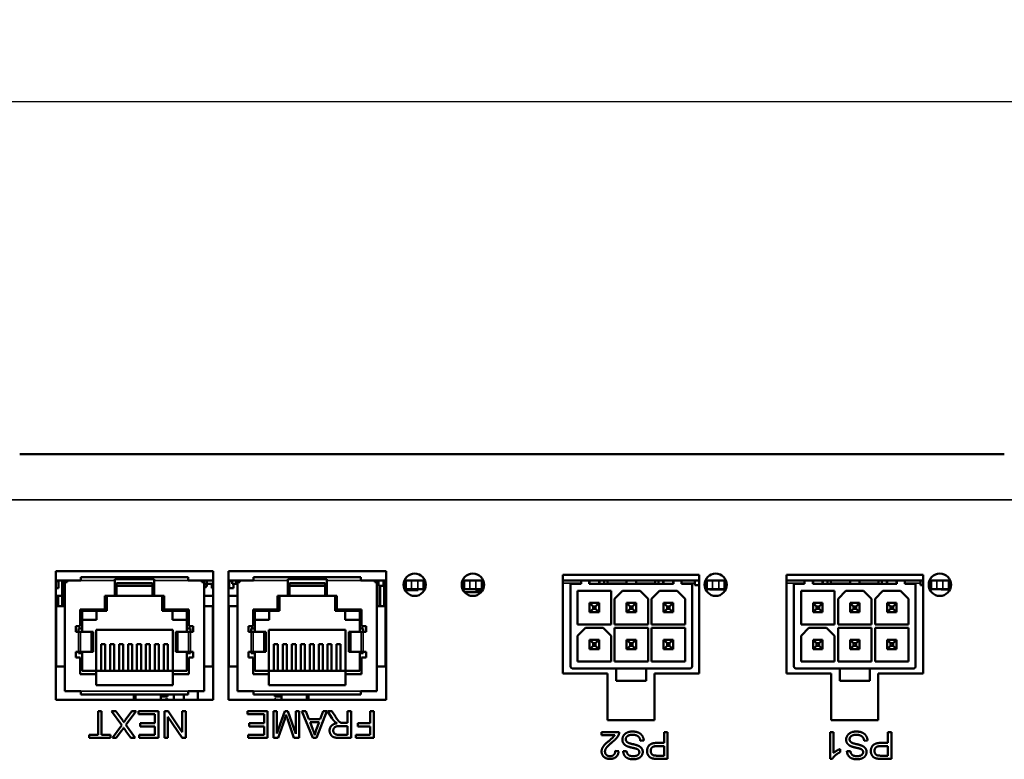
# Model space of a CAD drawing. Header units: inches. Extents: x 1.9 to 64.4, y 1.6 to 69.2.
# Tile 15 of 256: x 51.9 to 56.3, y 9.6 to 12.9. Entities that reach past the tile are written whole.
import ezdxf

# ---------------------------------------------------------------- set-up
doc = ezdxf.new("R2010")
doc.units = ezdxf.units.IN
doc.header["$MEASUREMENT"] = 0
for name, color, linetype, lineweight in [('Dimension (ANSI)', 7, 'Continuous', 25), ('Visible (ANSI)', 7, 'Continuous', 50), ('Visible Narrow (ANSI)', 7, 'Continuous', 35)]:
    doc.layers.add(name, color=color, linetype=linetype, lineweight=lineweight)
doc.styles.add('Note Text (ANSI)', font='tahoma.ttf')
doc.dimstyles.new('Default (ANSI)', dxfattribs={"dimtxt": 0.5, "dimasz": 0.098425, "dimexe": 0.125, "dimexo": 0.0625, "dimgap": 0.031496, "dimtad": 0, "dimtih": 1, "dimtoh": 1, "dimrnd": 1e-08, "dimzin": 4, "dimdsep": 46, "dimtxsty": 'Note Text (ANSI)', "dimcen": 0.09, "dimdle": 0.393701, "dimclrd": 256, "dimclre": 256, "dimclrt": 256, "dimadec": 0, "dimazin": 1, "dimtfac": 1, "dimtofl": 0, "dimtmove": 0, "dimatfit": 3, "dimfxl": 1, "dimtolj": 1, "dimtzin": 4, "dimlwd": -1, "dimlwe": -1, "dimarcsym": 0})

# ---------------------------------------------------------------- blocks, each defined once
blk = doc.blocks.new('*D12')
at = {"layer": 'Defpoints', "color": 0}
for p in [(58.875, 12.5238), (21.685, 10.949), (58.875, 10.949)]:
    blk.add_point(p, dxfattribs=at)
at = {"layer": 'Dimension (ANSI)'}
for p, q in [((21.685, 11.0115), (21.685, 12.6488)), ((58.875, 11.0115), (58.875, 12.6488)), ((21.7834, 12.5238), (38.2121, 12.5238)), ((58.7766, 12.5238), (42.3479, 12.5238))]:
    blk.add_line(p, q, dxfattribs=at)
for points in [[(21.7834, 12.5403), (21.7834, 12.5074), (21.685, 12.5238)], [(58.7766, 12.5403), (58.7766, 12.5074), (58.875, 12.5238)]]:
    blk.add_solid(points, dxfattribs=at)
at = {"layer": 'Dimension (ANSI)', "insert": (38.2435, 12.8509), "char_height": 0.5, "attachment_point": 1, "style": 'Note Text (ANSI)'}
blk.add_mtext('\\A1;37.19 [944.6]', dxfattribs=at)

msp = doc.modelspace()

# ---------------------------------------------------------------- linework, layer by layer
at = {"layer": 'Visible (ANSI)'}
for p, q in [((51.8529, 10.949), (51.8527, 10.949)), ((51.8532, 10.949), (51.8529, 10.949)), ((51.8532, 10.949), (56.2527, 10.949)), ((52.0138, 10.426), (52.7178, 10.426)), ((52.0138, 9.8509), (52.0138, 10.426)), ((52.0643, 10.385), (52.0138, 10.385)), ((52.0259, 10.385), (52.0259, 10.3808)), ((52.0419, 10.385), (52.0419, 10.316)), ((52.0421, 10.27), (52.0421, 10.385)), ((52.0504, 10.385), (52.0504, 10.361)), ((52.0545, 10.3775), (52.0545, 10.385)), ((52.1258, 10.385), (52.0643, 10.385)), ((52.0643, 10.3775), (52.0643, 10.385)), ((52.1258, 10.385), (52.1258, 10.3998)), ((52.1258, 10.3998), (52.6058, 10.3998)), ((52.2783, 10.385), (52.2783, 10.39)), ((52.2783, 10.39), (52.4533, 10.39)), ((52.2783, 10.385), (52.2783, 10.315)), ((52.4533, 10.385), (52.4533, 10.39)), ((52.4533, 10.315), (52.4533, 10.385)), ((52.6058, 10.385), (52.6058, 10.3998)), ((52.6673, 10.385), (52.6058, 10.385)), ((52.7178, 10.385), (52.6673, 10.385)), ((52.6673, 10.3775), (52.6673, 10.385)), ((52.6771, 10.385), (52.6771, 10.3775)), ((52.6883, 10.385), (52.6883, 10.369)), ((52.7178, 10.426), (52.7178, 9.8509)), ((52.7858, 10.426), (53.4898, 10.426)), ((52.7858, 9.8509), (52.7858, 10.426)), ((52.8363, 10.385), (52.7858, 10.385)), ((52.7882, 10.3808), (52.7882, 10.385)), ((52.8029, 10.385), (52.8029, 10.369)), ((52.8198, 10.385), (52.8198, 10.369)), ((52.8265, 10.3775), (52.8265, 10.385)), ((52.8978, 10.385), (52.8363, 10.385)), ((52.8363, 10.3775), (52.8363, 10.385)), ((52.8978, 10.385), (52.8978, 10.3998)), ((52.8978, 10.3998), (53.3778, 10.3998)), ((53.0503, 10.385), (53.0503, 10.39)), ((53.0503, 10.39), (53.2253, 10.39)), ((53.0503, 10.385), (53.0503, 10.315)), ((53.2253, 10.385), (53.2253, 10.39)), ((53.2253, 10.315), (53.2253, 10.385)), ((53.3778, 10.385), (53.3778, 10.3998)), ((53.4393, 10.385), (53.3778, 10.385)), ((53.4898, 10.385), (53.4393, 10.385)), ((53.4393, 10.3775), (53.4393, 10.385)), ((53.4491, 10.385), (53.4491, 10.3775)), ((53.4561, 10.385), (53.4561, 10.361)), ((53.4781, 10.385), (53.4781, 10.361)), ((53.4818, 10.27), (53.4818, 10.385)), ((53.4834, 10.385), (53.4834, 10.369)), ((53.4898, 10.426), (53.4898, 9.8509)), ((53.5787, 10.385), (53.5719, 10.385)), ((53.5785, 10.3457), (53.5785, 10.385)), ((53.5787, 10.385), (53.6041, 10.385)), ((53.6041, 10.385), (53.6317, 10.385)), ((53.657, 10.385), (53.6317, 10.385)), ((53.6638, 10.385), (53.657, 10.385)), ((53.6572, 10.3457), (53.6572, 10.385)), ((53.8385, 10.385), (53.8319, 10.385)), ((53.8385, 10.385), (53.8641, 10.385)), ((53.8385, 10.3457), (53.8385, 10.385)), ((53.8641, 10.385), (53.8917, 10.385)), ((53.9172, 10.385), (53.8917, 10.385)), ((53.9238, 10.385), (53.9172, 10.385)), ((53.9172, 10.3457), (53.9172, 10.385)), ((54.2796, 9.9692), (54.2796, 10.4092)), ((54.2796, 10.4092), (54.8896, 10.4092)), ((54.3615, 10.385), (54.2796, 10.385)), ((54.3615, 10.385), (54.3979, 10.385)), ((54.3615, 10.3693), (54.3615, 10.385)), ((54.7739, 10.385), (54.3979, 10.385)), ((54.3979, 10.3693), (54.3979, 10.385)), ((54.3995, 10.3693), (54.3995, 10.385)), ((54.4415, 10.3693), (54.4415, 10.385)), ((54.4432, 10.3693), (54.4432, 10.385)), ((54.4645, 10.385), (54.4645, 10.3693)), ((54.4796, 10.3693), (54.4796, 10.385)), ((54.5649, 10.3693), (54.5649, 10.385)), ((54.6069, 10.3693), (54.6069, 10.385)), ((54.6922, 10.3693), (54.6922, 10.385)), ((54.7072, 10.385), (54.7072, 10.3693)), ((54.7286, 10.3693), (54.7286, 10.385)), ((54.7302, 10.385), (54.7302, 10.3693)), ((54.7722, 10.3693), (54.7722, 10.385)), ((54.7739, 10.385), (54.7739, 10.3693)), ((54.7739, 10.385), (54.8103, 10.385)), ((54.8896, 10.385), (54.8103, 10.385)), ((54.8103, 10.385), (54.8103, 10.3693)), ((54.8692, 10.385), (54.8692, 10.363)), ((54.8896, 10.4092), (54.8896, 9.9692)), ((54.9236, 10.385), (54.9169, 10.385)), ((54.9235, 10.3457), (54.9235, 10.385)), ((54.9236, 10.385), (54.9491, 10.385)), ((54.9491, 10.385), (54.9767, 10.385)), ((55.0021, 10.385), (54.9767, 10.385)), ((55.0088, 10.385), (55.0021, 10.385)), ((55.0022, 10.3457), (55.0022, 10.385)), ((55.2796, 9.9692), (55.2796, 10.4092)), ((55.2796, 10.4092), (55.8896, 10.4092)), ((55.36, 10.385), (55.2796, 10.385)), ((55.36, 10.385), (55.3964, 10.385)), ((55.36, 10.3693), (55.36, 10.385)), ((55.7724, 10.385), (55.3964, 10.385)), ((55.3964, 10.3693), (55.3964, 10.385)), ((55.3981, 10.3693), (55.3981, 10.385)), ((55.4401, 10.3693), (55.4401, 10.385)), ((55.4417, 10.3693), (55.4417, 10.385)), ((55.4631, 10.385), (55.4631, 10.3693)), ((55.4781, 10.3693), (55.4781, 10.385)), ((55.5634, 10.3693), (55.5634, 10.385)), ((55.6054, 10.3693), (55.6054, 10.385)), ((55.6907, 10.3693), (55.6907, 10.385)), ((55.7058, 10.385), (55.7058, 10.3693)), ((55.7271, 10.3693), (55.7271, 10.385)), ((55.7288, 10.385), (55.7288, 10.3693)), ((55.7708, 10.3693), (55.7708, 10.385)), ((55.7724, 10.385), (55.7724, 10.3693)), ((55.7724, 10.385), (55.8088, 10.385)), ((55.8896, 10.385), (55.8088, 10.385)), ((55.8088, 10.385), (55.8088, 10.3693)), ((55.8784, 10.385), (55.8784, 10.363)), ((55.8896, 10.4092), (55.8896, 9.9692)), ((55.9256, 10.385), (55.9189, 10.385)), ((55.9255, 10.3457), (55.9255, 10.385)), ((55.9256, 10.385), (55.9511, 10.385)), ((55.9511, 10.385), (55.9787, 10.385)), ((56.0041, 10.385), (55.9787, 10.385)), ((56.0108, 10.385), (56.0041, 10.385)), ((56.0042, 10.3457), (56.0042, 10.385)), ((52.0138, 10.3808), (52.0259, 10.3808)), ((52.0259, 10.3505), (52.0138, 10.3505)), ((52.0259, 10.3808), (52.0259, 10.3505)), ((52.0421, 10.37), (52.0451, 10.37)), ((52.0451, 10.37), (52.0504, 10.37)), ((52.0451, 10.27), (52.0451, 10.37)), ((52.0504, 10.361), (52.0545, 10.361)), ((52.0643, 10.3775), (52.0545, 10.3775)), ((52.0545, 9.89), (52.0545, 10.3775)), ((52.2858, 10.3721), (52.2858, 10.315)), ((52.2858, 10.3721), (52.4458, 10.3721)), ((52.2858, 10.36), (52.4458, 10.36)), ((52.4458, 10.3721), (52.4458, 10.315)), ((52.6673, 10.3775), (52.6771, 10.3775)), ((52.6771, 10.3775), (52.6771, 9.89)), ((52.6771, 10.369), (52.6883, 10.369)), ((52.6771, 10.357), (52.689, 10.357)), ((52.681, 10.3505), (52.6771, 10.3505)), ((52.681, 10.357), (52.681, 10.3505)), ((52.6883, 10.369), (52.7178, 10.369)), ((52.689, 10.369), (52.689, 10.357)), ((52.711, 10.3505), (52.711, 10.369)), ((52.7178, 10.3505), (52.711, 10.3505)), ((52.7882, 10.3505), (52.7882, 10.3808)), ((52.7882, 10.3808), (52.8029, 10.3808)), ((52.8082, 10.3505), (52.7882, 10.3505)), ((52.8029, 10.369), (52.8198, 10.369)), ((52.8082, 10.369), (52.8082, 10.3505)), ((52.8198, 10.369), (52.8265, 10.369)), ((52.8363, 10.3775), (52.8265, 10.3775)), ((52.8265, 9.89), (52.8265, 10.3775)), ((53.0578, 10.3721), (53.0578, 10.315)), ((53.0578, 10.3721), (53.2178, 10.3721)), ((53.0578, 10.36), (53.2178, 10.36)), ((53.2178, 10.3721), (53.2178, 10.315)), ((53.4393, 10.3775), (53.4491, 10.3775)), ((53.4491, 10.3775), (53.4491, 9.89)), ((53.4491, 10.37), (53.4561, 10.37)), ((53.4561, 10.361), (53.4781, 10.361)), ((53.4608, 10.361), (53.4608, 10.27)), ((53.4638, 10.361), (53.4638, 10.27)), ((53.4834, 10.37), (53.4818, 10.37)), ((53.4834, 10.369), (53.4898, 10.369)), ((53.4848, 10.27), (53.4848, 10.369)), ((53.5738, 10.3417), (53.6329, 10.3417)), ((53.5785, 10.3457), (53.6041, 10.3457)), ((53.6041, 10.3457), (53.6317, 10.3457)), ((53.6572, 10.3457), (53.6317, 10.3457)), ((53.6329, 10.3457), (53.6329, 10.3417)), ((53.6572, 10.3808), (53.6654, 10.3808)), ((53.6656, 10.3505), (53.6572, 10.3505)), ((53.8319, 10.3457), (53.8385, 10.3457)), ((53.8385, 10.3457), (53.8641, 10.3457)), ((53.8641, 10.3457), (53.8917, 10.3457)), ((53.8901, 10.3457), (53.8901, 10.3417)), ((53.8901, 10.3417), (53.9219, 10.3417)), ((53.9172, 10.3457), (53.8917, 10.3457)), ((53.9102, 10.3417), (53.9102, 10.332)), ((53.9172, 10.3457), (53.9238, 10.3457)), ((54.3615, 10.3693), (54.3142, 10.3693)), ((54.3142, 10.3693), (54.3142, 9.9992)), ((54.3979, 10.3693), (54.7739, 10.3693)), ((54.8575, 10.3693), (54.8103, 10.3693)), ((54.8575, 9.9992), (54.8575, 10.3693)), ((54.8692, 10.363), (54.8896, 10.363)), ((54.9169, 10.3457), (54.9235, 10.3457)), ((54.9235, 10.3457), (54.9491, 10.3457)), ((54.9372, 10.3457), (54.9372, 10.3437)), ((54.9372, 10.3437), (55.0079, 10.3437)), ((54.9491, 10.3457), (54.9767, 10.3457)), ((55.0022, 10.3457), (54.9767, 10.3457)), ((55.0022, 10.3457), (55.0088, 10.3457)), ((55.36, 10.3693), (55.3128, 10.3693)), ((55.3128, 10.3693), (55.3128, 9.9992)), ((55.3964, 10.3693), (55.7724, 10.3693)), ((55.8561, 10.3693), (55.8088, 10.3693)), ((55.8561, 9.9992), (55.8561, 10.3693)), ((55.8784, 10.363), (55.8896, 10.363)), ((55.9189, 10.3457), (55.9255, 10.3457)), ((55.9255, 10.3457), (55.9511, 10.3457)), ((55.9511, 10.3457), (55.9787, 10.3457)), ((55.9708, 10.3457), (55.9708, 10.3437)), ((55.9708, 10.3437), (56.0099, 10.3437)), ((56.0042, 10.3457), (55.9787, 10.3457)), ((56.0042, 10.3457), (56.0108, 10.3457)), ((52.0138, 10.316), (52.0419, 10.316)), ((52.0211, 10.27), (52.0211, 10.316)), ((52.0241, 10.27), (52.0241, 10.316)), ((52.2333, 10.315), (52.2333, 10.255)), ((52.2333, 10.315), (52.2783, 10.315)), ((52.2418, 10.315), (52.2418, 10.249)), ((52.2858, 10.315), (52.2783, 10.315)), ((52.2858, 10.315), (52.4458, 10.315)), ((52.4533, 10.315), (52.4458, 10.315)), ((52.4533, 10.315), (52.4983, 10.315)), ((52.4898, 10.249), (52.4898, 10.315)), ((52.4983, 10.255), (52.4983, 10.315)), ((52.6771, 10.316), (52.7178, 10.316)), ((52.7858, 10.316), (52.8265, 10.316)), ((53.0053, 10.315), (53.0053, 10.255)), ((53.0053, 10.315), (53.0503, 10.315)), ((53.0138, 10.315), (53.0138, 10.249)), ((53.0578, 10.315), (53.0503, 10.315)), ((53.0578, 10.315), (53.2178, 10.315)), ((53.2253, 10.315), (53.2178, 10.315)), ((53.2253, 10.315), (53.2703, 10.315)), ((53.2618, 10.249), (53.2618, 10.315)), ((53.2703, 10.255), (53.2703, 10.315)), ((53.6096, 10.316), (53.6261, 10.316)), ((53.8406, 10.332), (53.9102, 10.332)), ((53.9102, 10.335), (53.9176, 10.335)), ((54.3457, 10.1882), (54.3457, 10.3378)), ((54.3457, 10.3378), (54.4953, 10.3378)), ((54.4953, 10.3378), (54.4953, 10.1882)), ((54.5111, 10.3024), (54.5465, 10.3378)), ((54.5111, 10.1882), (54.5111, 10.3024)), ((54.5465, 10.3378), (54.6252, 10.3378)), ((54.6252, 10.3378), (54.6607, 10.3024)), ((54.6607, 10.3024), (54.6607, 10.1882)), ((54.6764, 10.3024), (54.7119, 10.3378)), ((54.6764, 10.1882), (54.6764, 10.3024)), ((54.7119, 10.3378), (54.7906, 10.3378)), ((54.7906, 10.3378), (54.826, 10.3024)), ((54.826, 10.3024), (54.826, 10.1882)), ((55.3443, 10.1882), (55.3443, 10.3378)), ((55.3443, 10.3378), (55.4939, 10.3378)), ((55.4939, 10.3378), (55.4939, 10.1882)), ((55.5096, 10.3024), (55.5451, 10.3378)), ((55.5096, 10.1882), (55.5096, 10.3024)), ((55.5451, 10.3378), (55.6238, 10.3378)), ((55.6238, 10.3378), (55.6592, 10.3024)), ((55.6592, 10.3024), (55.6592, 10.1882)), ((55.675, 10.3024), (55.7104, 10.3378)), ((55.675, 10.1882), (55.675, 10.3024)), ((55.7104, 10.3378), (55.7892, 10.3378)), ((55.7892, 10.3378), (55.8246, 10.3024)), ((55.8246, 10.3024), (55.8246, 10.1882)), ((52.0158, 10.27), (52.0545, 10.27)), ((52.0158, 10.27), (52.0158, 10)), ((52.1233, 10.255), (52.1233, 10.18)), ((52.2333, 10.255), (52.1233, 10.255)), ((52.6083, 10.255), (52.4983, 10.255)), ((52.6083, 10.18), (52.6083, 10.255)), ((52.6771, 10.27), (52.7158, 10.27)), ((52.7158, 10.27), (52.7158, 10)), ((52.7158, 10.26), (52.7178, 10.26)), ((52.7878, 10.27), (52.8265, 10.27)), ((52.7878, 10.27), (52.7878, 10)), ((52.8953, 10.255), (52.8953, 10.18)), ((53.0053, 10.255), (52.8953, 10.255)), ((53.3803, 10.255), (53.2703, 10.255)), ((53.3803, 10.18), (53.3803, 10.255)), ((53.4491, 10.27), (53.4878, 10.27)), ((53.4878, 10.27), (53.4878, 10)), ((54.3995, 10.242), (54.3995, 10.284)), ((54.4148, 10.2687), (54.3995, 10.284)), ((54.4415, 10.284), (54.3995, 10.284)), ((54.3995, 10.242), (54.4148, 10.2573)), ((54.4148, 10.2573), (54.4148, 10.2687)), ((54.4263, 10.2687), (54.4148, 10.2687)), ((54.4148, 10.2573), (54.4263, 10.2573)), ((54.4263, 10.2687), (54.4415, 10.284)), ((54.4263, 10.2573), (54.4263, 10.2687)), ((54.4263, 10.2573), (54.4415, 10.242)), ((54.4415, 10.242), (54.4415, 10.284)), ((54.5649, 10.242), (54.5649, 10.284)), ((54.5802, 10.2687), (54.5649, 10.284)), ((54.6069, 10.284), (54.5649, 10.284)), ((54.5802, 10.2573), (54.5649, 10.242)), ((54.5916, 10.2687), (54.5802, 10.2687)), ((54.5802, 10.2687), (54.5802, 10.2573)), ((54.5802, 10.2573), (54.5916, 10.2573)), ((54.6069, 10.284), (54.5916, 10.2687)), ((54.5916, 10.2573), (54.5916, 10.2687)), ((54.5916, 10.2573), (54.6069, 10.242)), ((54.6069, 10.242), (54.6069, 10.284)), ((54.7302, 10.242), (54.7302, 10.284)), ((54.7455, 10.2687), (54.7302, 10.284)), ((54.7722, 10.284), (54.7302, 10.284)), ((54.7302, 10.242), (54.7455, 10.2573)), ((54.7455, 10.2573), (54.7455, 10.2687)), ((54.757, 10.2687), (54.7455, 10.2687)), ((54.7455, 10.2573), (54.757, 10.2573)), ((54.7722, 10.284), (54.757, 10.2687)), ((54.757, 10.2573), (54.757, 10.2687)), ((54.757, 10.2573), (54.7722, 10.242)), ((54.7722, 10.242), (54.7722, 10.284)), ((55.3981, 10.242), (55.3981, 10.284)), ((55.4134, 10.2687), (55.3981, 10.284)), ((55.4401, 10.284), (55.3981, 10.284)), ((55.3981, 10.242), (55.4134, 10.2573)), ((55.4134, 10.2573), (55.4134, 10.2687)), ((55.4248, 10.2687), (55.4134, 10.2687)), ((55.4134, 10.2573), (55.4248, 10.2573)), ((55.4248, 10.2687), (55.4401, 10.284)), ((55.4248, 10.2573), (55.4248, 10.2687)), ((55.4248, 10.2573), (55.4401, 10.242)), ((55.4401, 10.242), (55.4401, 10.284)), ((55.5634, 10.242), (55.5634, 10.284)), ((55.5787, 10.2687), (55.5634, 10.284)), ((55.6054, 10.284), (55.5634, 10.284)), ((55.5787, 10.2573), (55.5634, 10.242)), ((55.5902, 10.2687), (55.5787, 10.2687)), ((55.5787, 10.2687), (55.5787, 10.2573)), ((55.5787, 10.2573), (55.5902, 10.2573)), ((55.6054, 10.284), (55.5902, 10.2687)), ((55.5902, 10.2573), (55.5902, 10.2687)), ((55.5902, 10.2573), (55.6054, 10.242)), ((55.6054, 10.242), (55.6054, 10.284)), ((55.7288, 10.242), (55.7288, 10.284)), ((55.7441, 10.2687), (55.7288, 10.284)), ((55.7708, 10.284), (55.7288, 10.284)), ((55.7288, 10.242), (55.7441, 10.2573)), ((55.7441, 10.2573), (55.7441, 10.2687)), ((55.7555, 10.2687), (55.7441, 10.2687)), ((55.7441, 10.2573), (55.7555, 10.2573)), ((55.7708, 10.284), (55.7555, 10.2687)), ((55.7555, 10.2573), (55.7555, 10.2687)), ((55.7555, 10.2573), (55.7708, 10.242)), ((55.7708, 10.242), (55.7708, 10.284)), ((52.0158, 10.25), (52.0138, 10.25)), ((52.1313, 10.249), (52.1313, 10.169)), ((52.2418, 10.249), (52.1313, 10.249)), ((52.1313, 10.209), (52.1958, 10.209)), ((52.1958, 10.209), (52.1958, 10.249)), ((52.6003, 10.249), (52.4898, 10.249)), ((52.5358, 10.249), (52.5358, 10.209)), ((52.5358, 10.209), (52.6003, 10.209)), ((52.6003, 10.169), (52.6003, 10.249)), ((52.9033, 10.249), (52.9033, 10.169)), ((53.0138, 10.249), (52.9033, 10.249)), ((52.9033, 10.209), (52.9678, 10.209)), ((52.9678, 10.209), (52.9678, 10.249)), ((53.3723, 10.249), (53.2618, 10.249)), ((53.3078, 10.249), (53.3078, 10.209)), ((53.3078, 10.209), (53.3723, 10.209)), ((53.3723, 10.169), (53.3723, 10.249)), ((53.4898, 10.25), (53.4878, 10.25)), ((54.3995, 10.242), (54.4415, 10.242)), ((54.5649, 10.242), (54.6069, 10.242)), ((54.7302, 10.242), (54.7722, 10.242)), ((55.3981, 10.242), (55.4401, 10.242)), ((55.5634, 10.242), (55.6054, 10.242)), ((55.7288, 10.242), (55.7708, 10.242)), ((52.0158, 10.175), (52.0138, 10.175)), ((52.0158, 10.1646), (52.0138, 10.1646)), ((52.1033, 10.18), (52.1033, 10.155)), ((52.1233, 10.18), (52.1033, 10.18)), ((52.1158, 10.169), (52.1158, 10.155)), ((52.1313, 10.169), (52.1158, 10.169)), ((52.1313, 10.169), (52.1313, 10.155)), ((52.1943, 10.164), (52.1943, 9.98)), ((52.1943, 10.164), (52.5373, 10.164)), ((52.5373, 10.164), (52.5373, 9.98)), ((52.6158, 10.169), (52.6003, 10.169)), ((52.6003, 10.169), (52.6003, 10.155)), ((52.6283, 10.18), (52.6083, 10.18)), ((52.6158, 10.155), (52.6158, 10.169)), ((52.6283, 10.155), (52.6283, 10.18)), ((52.8753, 10.18), (52.8753, 10.155)), ((52.8953, 10.18), (52.8753, 10.18)), ((52.8878, 10.169), (52.8878, 10.155)), ((52.9033, 10.169), (52.8878, 10.169)), ((52.9033, 10.169), (52.9033, 10.155)), ((52.9663, 10.164), (52.9663, 9.98)), ((52.9663, 10.164), (53.3093, 10.164)), ((53.3093, 10.164), (53.3093, 9.98)), ((53.3878, 10.169), (53.3723, 10.169)), ((53.3723, 10.169), (53.3723, 10.155)), ((53.4003, 10.18), (53.3803, 10.18)), ((53.3878, 10.155), (53.3878, 10.169)), ((53.4003, 10.155), (53.4003, 10.18)), ((53.4898, 10.175), (53.4878, 10.175)), ((53.4898, 10.1646), (53.4878, 10.1646)), ((54.4953, 10.1882), (54.3457, 10.1882)), ((54.3457, 10.137), (54.3812, 10.1724)), ((54.3812, 10.1724), (54.4599, 10.1724)), ((54.4599, 10.1724), (54.4953, 10.137)), ((54.6607, 10.1882), (54.5111, 10.1882)), ((54.5111, 10.0228), (54.5111, 10.1724)), ((54.5111, 10.1724), (54.6607, 10.1724)), ((54.6607, 10.1724), (54.6607, 10.0228)), ((54.826, 10.1882), (54.6764, 10.1882)), ((54.6764, 10.0228), (54.6764, 10.1724)), ((54.6764, 10.1724), (54.826, 10.1724)), ((54.826, 10.1724), (54.826, 10.0228)), ((55.4939, 10.1882), (55.3443, 10.1882)), ((55.3443, 10.137), (55.3797, 10.1724)), ((55.3797, 10.1724), (55.4584, 10.1724)), ((55.4584, 10.1724), (55.4939, 10.137)), ((55.6592, 10.1882), (55.5096, 10.1882)), ((55.5096, 10.0228), (55.5096, 10.1724)), ((55.5096, 10.1724), (55.6592, 10.1724)), ((55.6592, 10.1724), (55.6592, 10.0228)), ((55.8246, 10.1882), (55.675, 10.1882)), ((55.675, 10.0228), (55.675, 10.1724)), ((55.675, 10.1724), (55.8246, 10.1724)), ((55.8246, 10.1724), (55.8246, 10.0228)), ((52.1033, 10.155), (52.1158, 10.155)), ((52.1245, 10.155), (52.1158, 10.155)), ((52.1245, 10.155), (52.1715, 10.155)), ((52.1808, 10.155), (52.1715, 10.155)), ((52.1808, 10.065), (52.1808, 10.155)), ((52.5601, 10.155), (52.5508, 10.155)), ((52.5508, 10.065), (52.5508, 10.155)), ((52.5601, 10.155), (52.6072, 10.155)), ((52.6158, 10.155), (52.6072, 10.155)), ((52.6158, 10.155), (52.6283, 10.155)), ((52.7178, 10.135), (52.7158, 10.135)), ((52.8753, 10.155), (52.8878, 10.155)), ((52.8965, 10.155), (52.8878, 10.155)), ((52.8965, 10.155), (52.9435, 10.155)), ((52.9528, 10.155), (52.9435, 10.155)), ((52.9528, 10.065), (52.9528, 10.155)), ((53.3321, 10.155), (53.3228, 10.155)), ((53.3228, 10.065), (53.3228, 10.155)), ((53.3321, 10.155), (53.3792, 10.155)), ((53.3878, 10.155), (53.3792, 10.155)), ((53.3878, 10.155), (53.4003, 10.155)), ((54.3457, 10.0228), (54.3457, 10.137)), ((54.4953, 10.137), (54.4953, 10.0228)), ((55.3443, 10.0228), (55.3443, 10.137)), ((55.4939, 10.137), (55.4939, 10.0228)), ((52.2168, 10.1003), (52.2348, 10.1003)), ((52.2168, 10.1003), (52.2168, 9.98)), ((52.2348, 10.1003), (52.2348, 9.98)), ((52.2568, 10.1003), (52.2748, 10.1003)), ((52.2568, 10.1003), (52.2568, 9.98)), ((52.2748, 10.1003), (52.2748, 9.98)), ((52.2968, 10.1003), (52.3148, 10.1003)), ((52.2968, 10.1003), (52.2968, 9.98)), ((52.3148, 10.1003), (52.3148, 9.98)), ((52.3368, 10.1003), (52.3548, 10.1003)), ((52.3368, 10.1003), (52.3368, 9.98)), ((52.3548, 10.1003), (52.3548, 9.98)), ((52.3768, 10.1003), (52.3948, 10.1003)), ((52.3768, 10.1003), (52.3768, 9.98)), ((52.3948, 10.1003), (52.3948, 9.98)), ((52.4168, 10.1003), (52.4348, 10.1003)), ((52.4168, 10.1003), (52.4168, 9.98)), ((52.4348, 10.1003), (52.4348, 9.98)), ((52.4568, 10.1003), (52.4748, 10.1003)), ((52.4568, 10.1003), (52.4568, 9.98)), ((52.4748, 10.1003), (52.4748, 9.98)), ((52.4968, 10.1003), (52.5148, 10.1003)), ((52.4968, 10.1003), (52.4968, 9.98)), ((52.5148, 10.1003), (52.5148, 9.98)), ((52.9888, 10.1003), (53.0068, 10.1003)), ((52.9888, 10.1003), (52.9888, 9.98)), ((53.0068, 10.1003), (53.0068, 9.98)), ((53.0288, 10.1003), (53.0468, 10.1003)), ((53.0288, 10.1003), (53.0288, 9.98)), ((53.0468, 10.1003), (53.0468, 9.98)), ((53.0688, 10.1003), (53.0868, 10.1003)), ((53.0688, 10.1003), (53.0688, 9.98)), ((53.0868, 10.1003), (53.0868, 9.98)), ((53.1088, 10.1003), (53.1268, 10.1003)), ((53.1088, 10.1003), (53.1088, 9.98)), ((53.1268, 10.1003), (53.1268, 9.98)), ((53.1488, 10.1003), (53.1668, 10.1003)), ((53.1488, 10.1003), (53.1488, 9.98)), ((53.1668, 10.1003), (53.1668, 9.98)), ((53.1888, 10.1003), (53.2068, 10.1003)), ((53.1888, 10.1003), (53.1888, 9.98)), ((53.2068, 10.1003), (53.2068, 9.98)), ((53.2288, 10.1003), (53.2468, 10.1003)), ((53.2288, 10.1003), (53.2288, 9.98)), ((53.2468, 10.1003), (53.2468, 9.98)), ((53.2688, 10.1003), (53.2868, 10.1003)), ((53.2688, 10.1003), (53.2688, 9.98)), ((53.2868, 10.1003), (53.2868, 9.98)), ((54.3995, 10.0766), (54.3995, 10.1186)), ((54.3995, 10.1186), (54.4415, 10.1186)), ((54.3995, 10.1186), (54.4148, 10.1034)), ((54.3995, 10.0766), (54.4148, 10.0919)), ((54.3995, 10.0766), (54.4415, 10.0766)), ((54.4148, 10.1034), (54.4263, 10.1034)), ((54.4148, 10.1034), (54.4148, 10.0919)), ((54.4148, 10.0919), (54.4263, 10.0919)), ((54.4263, 10.1034), (54.4415, 10.1186)), ((54.4263, 10.1034), (54.4263, 10.0919)), ((54.4263, 10.0919), (54.4415, 10.0766)), ((54.4415, 10.0766), (54.4415, 10.1186)), ((54.5802, 10.1034), (54.5649, 10.1186)), ((54.5649, 10.1186), (54.5649, 10.0766)), ((54.5649, 10.1186), (54.6069, 10.1186)), ((54.5649, 10.0766), (54.5802, 10.0919)), ((54.5649, 10.0766), (54.6069, 10.0766)), ((54.5802, 10.0919), (54.5802, 10.1034)), ((54.5802, 10.1034), (54.5916, 10.1034)), ((54.5802, 10.0919), (54.5916, 10.0919)), ((54.5916, 10.1034), (54.6069, 10.1186)), ((54.5916, 10.1034), (54.5916, 10.0919)), ((54.5916, 10.0919), (54.6069, 10.0766)), ((54.6069, 10.0766), (54.6069, 10.1186)), ((54.7722, 10.1186), (54.7302, 10.1186)), ((54.7302, 10.1186), (54.7455, 10.1034)), ((54.7302, 10.1186), (54.7302, 10.0766)), ((54.7302, 10.0766), (54.7455, 10.0919)), ((54.7302, 10.0766), (54.7722, 10.0766)), ((54.7455, 10.1034), (54.757, 10.1034)), ((54.7455, 10.1034), (54.7455, 10.0919)), ((54.7455, 10.0919), (54.757, 10.0919)), ((54.757, 10.1034), (54.7722, 10.1186)), ((54.757, 10.1034), (54.757, 10.0919)), ((54.757, 10.0919), (54.7722, 10.0766)), ((54.7722, 10.0766), (54.7722, 10.1186)), ((55.3981, 10.0766), (55.3981, 10.1186)), ((55.3981, 10.1186), (55.4401, 10.1186)), ((55.3981, 10.1186), (55.4134, 10.1034)), ((55.3981, 10.0766), (55.4134, 10.0919)), ((55.3981, 10.0766), (55.4401, 10.0766)), ((55.4134, 10.1034), (55.4248, 10.1034)), ((55.4134, 10.1034), (55.4134, 10.0919)), ((55.4134, 10.0919), (55.4248, 10.0919)), ((55.4248, 10.1034), (55.4401, 10.1186)), ((55.4248, 10.1034), (55.4248, 10.0919)), ((55.4248, 10.0919), (55.4401, 10.0766)), ((55.4401, 10.0766), (55.4401, 10.1186)), ((55.5787, 10.1034), (55.5634, 10.1186)), ((55.5634, 10.1186), (55.5634, 10.0766)), ((55.5634, 10.1186), (55.6054, 10.1186)), ((55.5634, 10.0766), (55.5787, 10.0919)), ((55.5634, 10.0766), (55.6054, 10.0766)), ((55.5787, 10.0919), (55.5787, 10.1034)), ((55.5787, 10.1034), (55.5902, 10.1034)), ((55.5787, 10.0919), (55.5902, 10.0919)), ((55.5902, 10.1034), (55.6054, 10.1186)), ((55.5902, 10.1034), (55.5902, 10.0919)), ((55.5902, 10.0919), (55.6054, 10.0766)), ((55.6054, 10.0766), (55.6054, 10.1186)), ((55.7708, 10.1186), (55.7288, 10.1186)), ((55.7288, 10.1186), (55.7441, 10.1034)), ((55.7288, 10.1186), (55.7288, 10.0766)), ((55.7288, 10.0766), (55.7441, 10.0919)), ((55.7288, 10.0766), (55.7708, 10.0766)), ((55.7441, 10.1034), (55.7555, 10.1034)), ((55.7441, 10.1034), (55.7441, 10.0919)), ((55.7441, 10.0919), (55.7555, 10.0919)), ((55.7555, 10.1034), (55.7708, 10.1186)), ((55.7555, 10.1034), (55.7555, 10.0919)), ((55.7555, 10.0919), (55.7708, 10.0766)), ((55.7708, 10.0766), (55.7708, 10.1186)), ((52.1033, 10.065), (52.1033, 10.04)), ((52.1033, 10.065), (52.1158, 10.065)), ((52.1033, 10.04), (52.1233, 10.04)), ((52.1245, 10.065), (52.1158, 10.065)), ((52.1158, 10.065), (52.1158, 10.059)), ((52.1158, 10.059), (52.1313, 10.059)), ((52.1233, 10.04), (52.1233, 9.965)), ((52.1245, 10.065), (52.1715, 10.065)), ((52.1313, 10.065), (52.1313, 10.059)), ((52.1313, 10.059), (52.1313, 9.98)), ((52.1808, 10.065), (52.1715, 10.065)), ((52.5601, 10.065), (52.5508, 10.065)), ((52.5601, 10.065), (52.6072, 10.065)), ((52.6003, 10.065), (52.6003, 10.059)), ((52.6003, 10.059), (52.6158, 10.059)), ((52.6003, 9.98), (52.6003, 10.059)), ((52.6158, 10.065), (52.6072, 10.065)), ((52.6083, 10.04), (52.6283, 10.04)), ((52.6083, 9.965), (52.6083, 10.04)), ((52.6158, 10.065), (52.6283, 10.065)), ((52.6158, 10.059), (52.6158, 10.065)), ((52.6283, 10.04), (52.6283, 10.065)), ((52.8753, 10.065), (52.8753, 10.04)), ((52.8753, 10.065), (52.8878, 10.065)), ((52.8753, 10.04), (52.8953, 10.04)), ((52.8965, 10.065), (52.8878, 10.065)), ((52.8878, 10.065), (52.8878, 10.059)), ((52.8878, 10.059), (52.9033, 10.059)), ((52.8953, 10.04), (52.8953, 9.965)), ((52.8965, 10.065), (52.9435, 10.065)), ((52.9033, 10.065), (52.9033, 10.059)), ((52.9033, 10.059), (52.9033, 9.98)), ((52.9528, 10.065), (52.9435, 10.065)), ((53.3321, 10.065), (53.3228, 10.065)), ((53.3321, 10.065), (53.3792, 10.065)), ((53.3723, 10.065), (53.3723, 10.059)), ((53.3723, 10.059), (53.3878, 10.059)), ((53.3723, 9.98), (53.3723, 10.059)), ((53.3878, 10.065), (53.3792, 10.065)), ((53.3803, 10.04), (53.4003, 10.04)), ((53.3803, 9.965), (53.3803, 10.04)), ((53.3878, 10.065), (53.4003, 10.065)), ((53.3878, 10.059), (53.3878, 10.065)), ((53.4003, 10.04), (53.4003, 10.065)), ((52.0158, 10), (52.0545, 10)), ((52.6771, 10), (52.7158, 10)), ((52.7878, 10), (52.8265, 10)), ((53.4491, 10), (53.4878, 10)), ((54.3221, 9.9913), (54.5189, 9.9913)), ((54.4953, 10.0228), (54.3457, 10.0228)), ((54.6607, 10.0228), (54.5111, 10.0228)), ((54.6528, 9.9913), (54.5189, 9.9913)), ((54.5189, 9.9913), (54.5189, 9.9362)), ((54.6528, 9.9362), (54.6528, 9.9913)), ((54.6528, 9.9913), (54.8497, 9.9913)), ((54.826, 10.0228), (54.6764, 10.0228)), ((55.3207, 9.9913), (55.5175, 9.9913)), ((55.4939, 10.0228), (55.3443, 10.0228)), ((55.6592, 10.0228), (55.5096, 10.0228)), ((55.6514, 9.9913), (55.5175, 9.9913)), ((55.5175, 9.9913), (55.5175, 9.9362)), ((55.6514, 9.9362), (55.6514, 9.9913)), ((55.6514, 9.9913), (55.8482, 9.9913)), ((55.8246, 10.0228), (55.675, 10.0228)), ((52.1233, 9.965), (52.1943, 9.965)), ((52.1313, 9.98), (52.1943, 9.98)), ((52.1943, 9.98), (52.1943, 9.965)), ((52.1943, 9.98), (52.5373, 9.98)), ((52.1943, 9.965), (52.1943, 9.916)), ((52.5373, 9.98), (52.6003, 9.98)), ((52.5373, 9.98), (52.5373, 9.965)), ((52.5373, 9.965), (52.6083, 9.965)), ((52.5373, 9.965), (52.5373, 9.916)), ((52.8953, 9.965), (52.9663, 9.965)), ((52.9033, 9.98), (52.9663, 9.98)), ((52.9663, 9.98), (52.9663, 9.965)), ((52.9663, 9.98), (53.3093, 9.98)), ((52.9663, 9.965), (52.9663, 9.916)), ((53.3093, 9.98), (53.3723, 9.98)), ((53.3093, 9.98), (53.3093, 9.965)), ((53.3093, 9.965), (53.3803, 9.965)), ((53.3093, 9.965), (53.3093, 9.916)), ((54.4796, 9.9692), (54.2796, 9.9692)), ((54.4796, 9.7592), (54.4796, 9.9692)), ((54.6896, 9.9692), (54.6896, 9.7592)), ((54.8896, 9.9692), (54.6896, 9.9692)), ((55.4796, 9.9692), (55.2796, 9.9692)), ((55.4796, 9.7592), (55.4796, 9.9692)), ((55.6896, 9.9692), (55.6896, 9.7592)), ((55.8896, 9.9692), (55.6896, 9.9692)), ((52.1943, 9.916), (52.5373, 9.916)), ((52.9663, 9.916), (53.3093, 9.916)), ((54.6528, 9.9362), (54.5189, 9.9362)), ((55.6514, 9.9362), (55.5175, 9.9362)), ((52.1258, 9.89), (52.0545, 9.89)), ((52.1258, 9.8752), (52.1258, 9.89)), ((52.1258, 9.8752), (52.6058, 9.8752)), ((52.3631, 9.8752), (52.3631, 9.8509)), ((52.3706, 9.8509), (52.3706, 9.8752)), ((52.4831, 9.8752), (52.4831, 9.8509)), ((52.4982, 9.865), (52.4831, 9.865)), ((52.4982, 9.8752), (52.4982, 9.865)), ((52.4982, 9.865), (52.5131, 9.865)), ((52.5131, 9.865), (52.5131, 9.8752)), ((52.5417, 9.8509), (52.5417, 9.8752)), ((52.5867, 9.8752), (52.5867, 9.8509)), ((52.6771, 9.89), (52.6058, 9.89)), ((52.6058, 9.8752), (52.6058, 9.89)), ((52.6492, 9.8509), (52.6492, 9.89)), ((52.8978, 9.89), (52.8265, 9.89)), ((52.8978, 9.8752), (52.8978, 9.89)), ((52.8978, 9.8752), (53.3778, 9.8752)), ((52.9928, 9.8752), (52.9928, 9.865)), ((52.9928, 9.865), (53.0077, 9.865)), ((53.0077, 9.865), (53.0077, 9.8752)), ((53.0228, 9.865), (53.0077, 9.865)), ((53.0228, 9.8509), (53.0228, 9.8752)), ((53.1353, 9.8752), (53.1353, 9.8509)), ((53.1428, 9.8509), (53.1428, 9.8752)), ((53.4491, 9.89), (53.3778, 9.89)), ((53.3778, 9.8752), (53.3778, 9.89)), ((52.7178, 9.8509), (52.0138, 9.8509)), ((52.5049, 9.8509), (52.5069, 9.8558)), ((52.5069, 9.8558), (52.5194, 9.8509)), ((53.4898, 9.8509), (52.7858, 9.8509)), ((52.9865, 9.8509), (52.999, 9.8558)), ((52.999, 9.8558), (53.0009, 9.8509)), ((52.2031, 9.695), (52.2031, 9.8008)), ((52.2031, 9.8008), (52.219, 9.8008)), ((52.219, 9.8008), (52.219, 9.695)), ((52.3085, 9.7379), (52.2636, 9.8008)), ((52.2636, 9.8008), (52.283, 9.8008)), ((52.283, 9.8008), (52.3134, 9.758)), ((52.3241, 9.7592), (52.3545, 9.8008)), ((52.3736, 9.8008), (52.3272, 9.7386)), ((52.3545, 9.8008), (52.3736, 9.8008)), ((52.3833, 9.7866), (52.3833, 9.8008)), ((52.3833, 9.8008), (52.4729, 9.8008)), ((52.457, 9.7866), (52.3833, 9.7866)), ((52.457, 9.7458), (52.457, 9.7866)), ((52.4729, 9.8008), (52.4729, 9.6808)), ((52.4999, 9.6808), (52.4999, 9.8008)), ((52.4999, 9.8008), (52.5162, 9.8008)), ((52.5782, 9.6808), (52.5151, 9.775)), ((52.5151, 9.775), (52.5151, 9.6808)), ((52.5162, 9.8008), (52.5793, 9.7066)), ((52.5793, 9.7066), (52.5793, 9.8008)), ((52.5793, 9.8008), (52.5945, 9.8008)), ((52.5945, 9.8008), (52.5945, 9.6808)), ((52.8712, 9.7866), (52.8712, 9.8008)), ((52.8712, 9.8008), (52.9608, 9.8008)), ((52.9449, 9.7866), (52.8712, 9.7866)), ((52.9449, 9.7458), (52.9449, 9.7866)), ((52.9608, 9.8008), (52.9608, 9.6808)), ((52.9867, 9.6808), (52.9867, 9.8008)), ((52.9867, 9.8008), (53.0019, 9.8008)), ((53.0019, 9.8008), (53.0019, 9.7004)), ((53.0019, 9.7004), (53.037, 9.8008)), ((53.037, 9.8008), (53.0512, 9.8008)), ((53.0512, 9.8008), (53.086, 9.6986)), ((53.086, 9.6986), (53.086, 9.8008)), ((53.086, 9.8008), (53.1013, 9.8008)), ((53.1013, 9.8008), (53.1013, 9.6808)), ((53.1625, 9.6808), (53.1134, 9.8008)), ((53.1134, 9.8008), (53.1315, 9.8008)), ((53.1315, 9.8008), (53.1455, 9.7645)), ((53.2258, 9.8008), (53.1797, 9.6808)), ((53.1958, 9.7645), (53.2089, 9.8008)), ((53.2089, 9.8008), (53.2258, 9.8008)), ((53.2486, 9.7681), (53.2279, 9.8008)), ((53.2279, 9.8008), (53.2477, 9.8008)), ((53.2477, 9.8008), (53.2636, 9.7758)), ((53.3176, 9.7475), (53.3176, 9.8008)), ((53.3176, 9.8008), (53.3335, 9.8008)), ((53.3335, 9.8008), (53.3335, 9.6808)), ((53.4195, 9.7463), (53.4195, 9.8008)), ((53.4195, 9.8008), (53.4354, 9.8008)), ((53.4354, 9.8008), (53.4354, 9.6808)), ((52.2668, 9.6808), (52.3085, 9.7379)), ((52.3272, 9.7386), (52.3681, 9.6808)), ((52.3905, 9.7316), (52.3905, 9.7458)), ((52.3905, 9.7458), (52.457, 9.7458)), ((52.457, 9.7316), (52.3905, 9.7316)), ((52.457, 9.695), (52.457, 9.7316)), ((52.8784, 9.7316), (52.8784, 9.7458)), ((52.8784, 9.7458), (52.9449, 9.7458)), ((52.9449, 9.7316), (52.8784, 9.7316)), ((52.9449, 9.695), (52.9449, 9.7316)), ((53.0368, 9.7643), (53.008, 9.6808)), ((53.0774, 9.6808), (53.049, 9.7658)), ((53.1455, 9.7645), (53.1958, 9.7645)), ((53.163, 9.7183), (53.1504, 9.7516)), ((53.1504, 9.7516), (53.1912, 9.7516)), ((53.1912, 9.7516), (53.1779, 9.7164)), ((53.2835, 9.7338), (53.3176, 9.7338)), ((53.2992, 9.7475), (53.3176, 9.7475)), ((53.3176, 9.7338), (53.3176, 9.6941)), ((53.3631, 9.7321), (53.3631, 9.7463)), ((53.3631, 9.7463), (53.4195, 9.7463)), ((53.4195, 9.7321), (53.3631, 9.7321)), ((53.4195, 9.695), (53.4195, 9.7321)), ((54.6896, 9.7592), (54.4796, 9.7592)), ((55.6896, 9.7592), (55.4796, 9.7592)), ((52.1634, 9.6808), (52.1634, 9.695)), ((52.1634, 9.695), (52.2031, 9.695)), ((52.2585, 9.6808), (52.1634, 9.6808)), ((52.219, 9.695), (52.2585, 9.695)), ((52.2585, 9.695), (52.2585, 9.6808)), ((52.2841, 9.6808), (52.2668, 9.6808)), ((52.3081, 9.7127), (52.2841, 9.6808)), ((52.3493, 9.6808), (52.3273, 9.7115)), ((52.3681, 9.6808), (52.3493, 9.6808)), ((52.386, 9.6808), (52.386, 9.695)), ((52.386, 9.695), (52.457, 9.695)), ((52.4729, 9.6808), (52.386, 9.6808)), ((52.5151, 9.6808), (52.4999, 9.6808)), ((52.5945, 9.6808), (52.5782, 9.6808)), ((52.8739, 9.6808), (52.8739, 9.695)), ((52.8739, 9.695), (52.9449, 9.695)), ((52.9608, 9.6808), (52.8739, 9.6808)), ((53.008, 9.6808), (52.9867, 9.6808)), ((53.1013, 9.6808), (53.0774, 9.6808)), ((53.1797, 9.6808), (53.1625, 9.6808)), ((53.3176, 9.6941), (53.2796, 9.6941)), ((53.3335, 9.6808), (53.2803, 9.6808)), ((53.3544, 9.6808), (53.3544, 9.695)), ((53.3544, 9.695), (53.4195, 9.695)), ((53.4354, 9.6808), (53.3544, 9.6808)), ((54.4528, 9.707), (54.5321, 9.707)), ((54.4528, 9.6929), (54.4528, 9.707)), ((54.5116, 9.6929), (54.4528, 9.6929)), ((54.7321, 9.6583), (54.7321, 9.707)), ((54.7321, 9.707), (54.748, 9.707)), ((54.748, 9.707), (54.748, 9.587)), ((55.4748, 9.5866), (55.4748, 9.707)), ((55.4748, 9.707), (55.4895, 9.707)), ((55.4895, 9.707), (55.4895, 9.6132)), ((55.7321, 9.6583), (55.7321, 9.707)), ((55.7321, 9.707), (55.748, 9.707)), ((55.748, 9.707), (55.748, 9.587)), ((54.6415, 9.6684), (54.6265, 9.6672)), ((54.7011, 9.6441), (54.7321, 9.6441)), ((54.7012, 9.6583), (54.7321, 9.6583)), ((54.7321, 9.6441), (54.7321, 9.6012)), ((55.6415, 9.6684), (55.6265, 9.6672)), ((55.7011, 9.6441), (55.7321, 9.6441)), ((55.7012, 9.6583), (55.7321, 9.6583)), ((55.7321, 9.6441), (55.7321, 9.6012)), ((54.5142, 9.6228), (54.5294, 9.6213)), ((54.5495, 9.6208), (54.5647, 9.622)), ((54.7321, 9.6012), (54.7013, 9.6012)), ((55.519, 9.6309), (55.519, 9.6167)), ((55.5495, 9.6208), (55.5647, 9.622)), ((55.7321, 9.6012), (55.7013, 9.6012)), ((54.748, 9.587), (54.7027, 9.587)), ((55.4843, 9.5866), (55.4748, 9.5866)), ((55.748, 9.587), (55.7027, 9.587))]:
    msp.add_line(p, q, dxfattribs=at)
for centre in [(53.6179, 10.3654), (53.8779, 10.3654), (54.9629, 10.3654), (55.9649, 10.3654)]:
    msp.add_circle(centre, 0.05, dxfattribs=at)
for centre, start, end in [((54.3221, 9.9992), 180, 270), ((54.8497, 9.9992), 270, 0), ((55.3207, 9.9992), 180, 270), ((55.8482, 9.9992), 270, 0)]:
    msp.add_arc(centre, 0.00787, start, end, dxfattribs=at)
for points in [[(53.0432, 9.7835), (53.0412, 9.777), (53.0368, 9.7643)], [(53.049, 9.7658), (53.045, 9.7777), (53.0432, 9.7835)], [(53.2618, 9.7521), (53.2548, 9.7585), (53.2486, 9.7681)], [(53.2636, 9.7758), (53.2706, 9.765), (53.2795, 9.7536), (53.2867, 9.7489), (53.2903, 9.748)], [(52.3177, 9.7263), (52.3137, 9.7198), (52.3081, 9.7127)], [(52.3134, 9.758), (52.316, 9.7543), (52.3184, 9.7506)], [(52.3273, 9.7115), (52.3204, 9.721), (52.3177, 9.7263)], [(52.3184, 9.7506), (52.3224, 9.7567), (52.3241, 9.7592)], [(53.2376, 9.7135), (53.2376, 9.7263), (53.2541, 9.7438), (53.2713, 9.7462)], [(53.2539, 9.7135), (53.2539, 9.7193), (53.2603, 9.7293), (53.2726, 9.7338), (53.2835, 9.7338)], [(53.2713, 9.7462), (53.2651, 9.7492), (53.2618, 9.7521)], [(53.2903, 9.748), (53.2931, 9.7475), (53.2992, 9.7475)], [(53.1714, 9.6934), (53.1687, 9.7031), (53.163, 9.7183)], [(53.1779, 9.7164), (53.1738, 9.7049), (53.1714, 9.6934)], [(53.2803, 9.6808), (53.2643, 9.6808), (53.2475, 9.6873), (53.2376, 9.7037), (53.2376, 9.7135)], [(53.2796, 9.6941), (53.2663, 9.6941), (53.2539, 9.705), (53.2539, 9.7135)], [(54.4884, 9.6698), (54.5017, 9.6809), (54.5092, 9.6888), (54.5116, 9.6929)], [(54.5304, 9.6968), (54.5274, 9.6887), (54.514, 9.673), (54.5014, 9.6627)], [(54.5321, 9.707), (54.5323, 9.7017), (54.5304, 9.6968)], [(54.5459, 9.6731), (54.5459, 9.6827), (54.5569, 9.6996), (54.5775, 9.7091), (54.5903, 9.7091)], [(54.591, 9.6949), (54.582, 9.6949), (54.568, 9.6895), (54.5612, 9.6801), (54.5612, 9.6745)], [(54.5903, 9.7091), (54.6067, 9.7091), (54.6286, 9.6995), (54.6412, 9.6805), (54.6415, 9.6684)], [(54.6265, 9.6672), (54.6254, 9.6762), (54.6176, 9.6877), (54.6013, 9.6949), (54.591, 9.6949)], [(55.5459, 9.6731), (55.5459, 9.6827), (55.5569, 9.6996), (55.5775, 9.7091), (55.5903, 9.7091)], [(55.591, 9.6949), (55.582, 9.6949), (55.568, 9.6895), (55.5612, 9.6801), (55.5612, 9.6745)], [(55.5903, 9.7091), (55.6067, 9.7091), (55.6286, 9.6995), (55.6412, 9.6805), (55.6415, 9.6684)], [(55.6265, 9.6672), (55.6254, 9.6762), (55.6176, 9.6877), (55.6013, 9.6949), (55.591, 9.6949)], [(54.453, 9.6199), (54.453, 9.6271), (54.4589, 9.641), (54.4726, 9.6564), (54.4884, 9.6698)], [(54.5014, 9.6627), (54.4819, 9.6466), (54.4682, 9.6279), (54.4682, 9.6195)], [(54.5663, 9.6438), (54.5559, 9.6487), (54.5459, 9.6635), (54.5459, 9.6731)], [(54.5612, 9.6745), (54.5612, 9.6688), (54.5677, 9.6604), (54.5753, 9.6576)], [(54.6171, 9.6277), (54.6124, 9.6318), (54.5736, 9.6405), (54.5663, 9.6438)], [(54.5753, 9.6576), (54.5801, 9.6556), (54.6133, 9.6477), (54.62, 9.6441)], [(54.62, 9.6441), (54.6286, 9.6396), (54.637, 9.6263), (54.637, 9.618)], [(54.6563, 9.6218), (54.6563, 9.6371), (54.6758, 9.6583), (54.7012, 9.6583)], [(54.6727, 9.6223), (54.6727, 9.6327), (54.6856, 9.6441), (54.7011, 9.6441)], [(55.5663, 9.6438), (55.5559, 9.6487), (55.5459, 9.6635), (55.5459, 9.6731)], [(55.5612, 9.6745), (55.5612, 9.6688), (55.5677, 9.6604), (55.5753, 9.6576)], [(55.6171, 9.6277), (55.6124, 9.6318), (55.5736, 9.6405), (55.5663, 9.6438)], [(55.5753, 9.6576), (55.5801, 9.6556), (55.6133, 9.6477), (55.62, 9.6441)], [(55.62, 9.6441), (55.6286, 9.6396), (55.637, 9.6263), (55.637, 9.618)], [(55.6563, 9.6218), (55.6563, 9.6371), (55.6758, 9.6583), (55.7012, 9.6583)], [(55.6727, 9.6223), (55.6727, 9.6327), (55.6856, 9.6441), (55.7011, 9.6441)], [(54.4904, 9.5866), (54.4731, 9.5866), (54.453, 9.6057), (54.453, 9.6199)], [(54.4682, 9.6195), (54.4682, 9.6107), (54.4807, 9.5988), (54.4908, 9.5988)], [(54.5294, 9.6213), (54.5278, 9.6043), (54.5075, 9.5866), (54.4904, 9.5866)], [(54.4908, 9.5988), (54.5014, 9.5988), (54.5141, 9.6116), (54.5142, 9.6228)], [(54.5947, 9.5849), (54.5813, 9.5849), (54.5609, 9.5935), (54.5499, 9.6103), (54.5495, 9.6208)], [(54.5647, 9.622), (54.5659, 9.6105), (54.5801, 9.5989), (54.594, 9.5989)], [(54.594, 9.5989), (54.6085, 9.5989), (54.6218, 9.6095), (54.6218, 9.617)], [(54.637, 9.618), (54.637, 9.6089), (54.6267, 9.5932), (54.6069, 9.5849), (54.5947, 9.5849)], [(54.6218, 9.617), (54.6218, 9.6234), (54.6171, 9.6277)], [(54.6844, 9.5882), (54.6755, 9.5897), (54.6637, 9.5979), (54.6563, 9.6128), (54.6563, 9.6218)], [(54.6865, 9.6023), (54.6803, 9.604), (54.6727, 9.6148), (54.6727, 9.6223)], [(54.7013, 9.6012), (54.6905, 9.6012), (54.6865, 9.6023)], [(55.519, 9.6167), (55.5066, 9.6109), (55.4881, 9.5944), (55.4843, 9.5866)], [(55.4895, 9.6132), (55.4948, 9.6182), (55.5121, 9.6284), (55.519, 9.6309)], [(55.5947, 9.5849), (55.5813, 9.5849), (55.5609, 9.5935), (55.5499, 9.6103), (55.5495, 9.6208)], [(55.5647, 9.622), (55.5659, 9.6105), (55.5801, 9.5989), (55.594, 9.5989)], [(55.594, 9.5989), (55.6085, 9.5989), (55.6218, 9.6095), (55.6218, 9.617)], [(55.637, 9.618), (55.637, 9.6089), (55.6267, 9.5932), (55.6069, 9.5849), (55.5947, 9.5849)], [(55.6218, 9.617), (55.6218, 9.6234), (55.6171, 9.6277)], [(55.6844, 9.5882), (55.6755, 9.5897), (55.6637, 9.5979), (55.6563, 9.6128), (55.6563, 9.6218)], [(55.6865, 9.6023), (55.6803, 9.604), (55.6727, 9.6148), (55.6727, 9.6223)], [(55.7013, 9.6012), (55.6905, 9.6012), (55.6865, 9.6023)], [(54.7027, 9.587), (54.6907, 9.587), (54.6844, 9.5882)], [(55.7027, 9.587), (55.6907, 9.587), (55.6844, 9.5882)]]:
    msp.add_open_spline(points, degree=2, dxfattribs=at)
at = {"layer": 'Visible Narrow (ANSI)'}
for p, q in [((21.685, 10.7452), (58.875, 10.7452)), ((52.1258, 10.385), (52.2783, 10.385)), ((52.4533, 10.385), (52.6058, 10.385)), ((52.8978, 10.385), (53.0503, 10.385)), ((53.2253, 10.385), (53.3778, 10.385)), ((53.6041, 10.3457), (53.6041, 10.385)), ((53.6317, 10.3457), (53.6317, 10.385)), ((53.8641, 10.3457), (53.8641, 10.385)), ((53.8917, 10.3457), (53.8917, 10.385)), ((54.9491, 10.3457), (54.9491, 10.385)), ((54.9767, 10.3457), (54.9767, 10.385)), ((55.9511, 10.3457), (55.9511, 10.385)), ((55.9787, 10.3457), (55.9787, 10.385)), ((54.2796, 10.3725), (54.3615, 10.3725)), ((54.3979, 10.3725), (54.3995, 10.3725)), ((54.4415, 10.3725), (54.4432, 10.3725)), ((54.4796, 10.3725), (54.5649, 10.3725)), ((54.6069, 10.3725), (54.6922, 10.3725)), ((54.7286, 10.3725), (54.7302, 10.3725)), ((54.7722, 10.3725), (54.7739, 10.3725)), ((54.8103, 10.3725), (54.8692, 10.3725)), ((55.2796, 10.3725), (55.36, 10.3725)), ((55.3964, 10.3725), (55.3981, 10.3725)), ((55.4401, 10.3725), (55.4417, 10.3725)), ((55.4781, 10.3725), (55.5634, 10.3725)), ((55.6054, 10.3725), (55.6907, 10.3725)), ((55.7271, 10.3725), (55.7288, 10.3725)), ((55.7708, 10.3725), (55.7724, 10.3725)), ((55.8088, 10.3725), (55.8784, 10.3725)), ((52.0138, 10.1477), (52.0158, 10.1477)), ((52.1158, 10.065), (52.1158, 10.155)), ((52.1245, 10.065), (52.1245, 10.155)), ((52.1715, 10.065), (52.1715, 10.155)), ((52.5601, 10.065), (52.5601, 10.155)), ((52.6072, 10.065), (52.6072, 10.155)), ((52.6158, 10.065), (52.6158, 10.155)), ((52.8878, 10.065), (52.8878, 10.155)), ((52.8965, 10.065), (52.8965, 10.155)), ((52.9435, 10.065), (52.9435, 10.155)), ((53.3321, 10.065), (53.3321, 10.155)), ((53.3792, 10.065), (53.3792, 10.155)), ((53.3878, 10.065), (53.3878, 10.155)), ((53.4878, 10.1477), (53.4898, 10.1477)), ((52.1258, 9.89), (52.6058, 9.89)), ((52.8978, 9.89), (53.3778, 9.89))]:
    msp.add_line(p, q, dxfattribs=at)

# ---------------------------------------------------------------- dimensions: what is measured, and where the dimension line sits
at = {"layer": 'Dimension (ANSI)'}
dim = msp.add_linear_dim(base=(58.875, 12.5238), p1=(21.685, 10.949), p2=(58.875, 10.949), angle=180, dimstyle='Default (ANSI)', override={"dimtih": 0, "dimtoh": 0, "dimdec": 2, "dimtp": 0, "dimtm": 0, "dimtdec": 2, "dimatfit": 1}, dxfattribs=at)
dim.commit()
dim.dimension.update_dxf_attribs({"geometry": '*D12', "text_midpoint": (40.28, 12.5238), "dimtype": 160})

doc.saveas('drawing.dxf')
